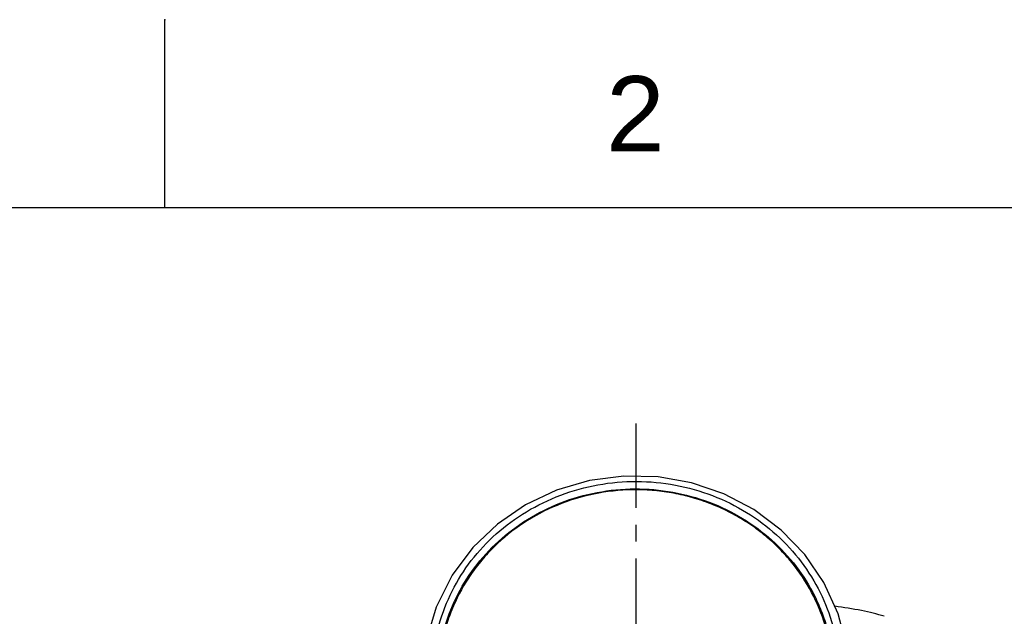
# Model space of a CAD drawing. Header units: millimetres. Extents: x 601 to 1195, y -13 to 407.
# Tile 7 of 17: x 675 to 749, y 362 to 407. Entities that reach past the tile are written whole.
import ezdxf

# ---------------------------------------------------------------- set-up
doc = ezdxf.new("R2010")
doc.units = ezdxf.units.MM
doc.header["$LTSCALE"] = 0.1
doc.linetypes.add('CENTERX2', pattern=[101.6, 63.5, -12.7, 12.7, -12.7])
doc.layers.add('CENTER', color=1, linetype='CENTERX2')
doc.styles.get("Standard").update_dxf_attribs({"font": 'arial_0.ttf'})

msp = doc.modelspace()

# ---------------------------------------------------------------- linework, layer by layer
for p, q in [((685.9173, 392.5863), (685.9173, 406.7277)), ((1180.8668, 392.5863), (615.2102, 392.5863))]:
    msp.add_line(p, q)
at = {"color": 7, "linetype": 'Continuous'}
msp.add_lwpolyline([(737.1227, 359.6938), (736.4923, 362.0724), (735.4234, 364.413), (733.9852, 366.5233), (732.2156, 368.3672), (730.1705, 369.8983), (727.9115, 371.088), (725.4862, 371.9126), (722.9725, 372.3584), (720.3965, 372.4172), (717.829, 372.0805), (715.3471, 371.3554), (713.0076, 370.2475), (710.8999, 368.805), (709.0534, 367.0411), (707.5025, 364.9646), (706.2958, 362.5716), (705.5113, 359.8765), (705.2476, 357.0531)], dxfattribs=at)
for points, knots in [([(705.9954, 357.3781), (706.0009, 358.2554), (706.1487, 360.0209), (706.8902, 362.5865), (708.1029, 365.0007), (709.7754, 367.1807), (711.8693, 369.0386), (714.3147, 370.5019), (717.022, 371.5218), (719.8977, 372.0464), (722.8312, 372.0367), (725.7035, 371.4992), (728.4022, 370.4599), (730.8281, 368.9697), (732.9021, 367.0944), (734.5535, 364.9027), (735.7567, 362.4845), (736.2222, 360.7586), (736.3854, 359.8912)], [0, 0, 0, 0, 0.0591578, 0.1186953, 0.1789765, 0.2402939, 0.3028389, 0.3666013, 0.4313884, 0.496876, 0.5626106, 0.6280803, 0.6928223, 0.7565126, 0.8189844, 0.8802441, 0.9404864, 1, 1, 1, 1]), ([(706.4447, 358.2929), (706.5121, 359.149), (706.8081, 360.8609), (707.7337, 363.3116), (709.1191, 365.5795), (710.936, 367.5833), (713.136, 369.2429), (715.645, 370.495), (718.3784, 371.271), (721.2272, 371.549), (724.079, 371.2972), (726.8207, 370.5458), (729.3437, 369.3168), (731.5612, 367.6763), (733.399, 365.6885), (734.5767, 363.799), (735.2841, 362.198), (735.695, 360.9637), (735.9887, 359.7032), (736.108, 358.8499), (736.1445, 358.4222)], [0, 0, 0, 0, 0.0592766, 0.119102, 0.1798099, 0.241644, 0.3047173, 0.368951, 0.4341068, 0.4997683, 0.5654425, 0.630635, 0.6949233, 0.7580592, 0.8199542, 0.8807113, 0.9107676, 0.9406373, 0.9703665, 1, 1, 1, 1]), ([(736.0807, 358.282), (736.0108, 359.1595), (735.7008, 360.9143), (734.7332, 363.4213), (733.5265, 365.3379), (732.3417, 366.7272), (731.3398, 367.6922), (730.2388, 368.565), (729.0484, 369.3371), (727.7786, 369.9991), (726.4403, 370.5403), (725.0474, 370.955), (723.6148, 371.2397), (722.1571, 371.3904), (720.2039, 371.4058), (717.783, 371.0801), (715.025, 370.1672), (712.5295, 368.7656), (710.7295, 367.2469), (709.5082, 365.861), (708.4464, 364.3928), (707.6073, 362.7912), (707.0183, 361.1073), (706.7563, 360.0308), (706.6109, 359.1608), (706.5326, 358.5052), (706.4894, 357.847), (706.4787, 357.4075), (706.4774, 357.1879)], [0, 0, 0, 0, 0.0593527, 0.1192773, 0.1801274, 0.2110195, 0.2422299, 0.2737629, 0.3056096, 0.3377522, 0.3701626, 0.4027962, 0.435597, 0.4685042, 0.5014519, 0.5671226, 0.6321664, 0.6961818, 0.7589602, 0.7899047, 0.8205488, 0.8809817, 0.9109136, 0.9406904, 0.9555408, 0.9703716, 0.9851886, 1, 1, 1, 1]), ([(739.9433, 361.8786), (739.6772, 361.9633), (739.1171, 362.1201), (737.8879, 362.3948), (736.919, 362.5485), (736.2466, 362.6365)], [0, 0, 0, 0, 0.2218092, 0.4614798, 1, 1, 1, 1])]:
    msp.add_open_spline(points, degree=3, knots=knots, dxfattribs=at)
msp.add_point((685.9173, 406.7277))
at = {"layer": 'CENTER'}
msp.add_line((721.2996, 376.3834), (721.3006, 102.267), dxfattribs=at)

# ---------------------------------------------------------------- texts
at = {"insert": (721.2708, 399.657), "char_height": 5.6566, "attachment_point": 5}
msp.add_mtext_dynamic_manual_height_columns('2', width=50, gutter_width=12.5, heights=[0], dxfattribs=at)

doc.saveas('drawing.dxf')
